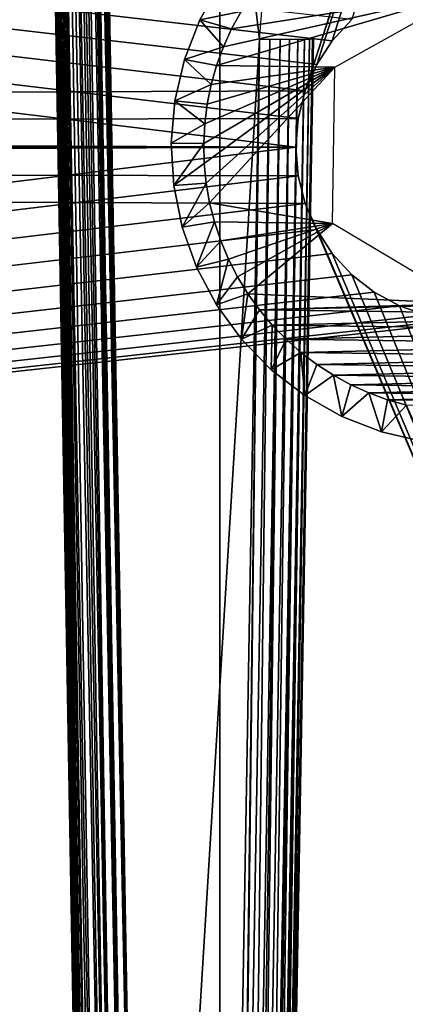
# Model space of a CAD drawing. Header units: millimetres. Extents: x -72 to 72, y -72 to 72.
# Tile 57 of 65: x 61.85 to 65.41, y -63.41 to -54.32. Entities that reach past the tile are written whole.
import ezdxf

# ---------------------------------------------------------------- set-up
doc = ezdxf.new("R2010")
doc.units = ezdxf.units.MM
doc.header["$LTSCALE"] = 65.185185
for name, color, linetype in [('116', 7, 'CONTINUOUS'), ('118', 7, 'CONTINUOUS'), ('127', 7, 'CONTINUOUS'), ('128', 7, 'CONTINUOUS'), ('129', 7, 'CONTINUOUS'), ('130', 7, 'CONTINUOUS'), ('131', 7, 'CONTINUOUS'), ('137', 7, 'CONTINUOUS'), ('138', 7, 'CONTINUOUS'), ('151', 7, 'CONTINUOUS'), ('154', 7, 'CONTINUOUS'), ('54', 7, 'CONTINUOUS'), ('58', 7, 'CONTINUOUS'), ('59', 7, 'CONTINUOUS'), ('60', 7, 'CONTINUOUS'), ('63', 7, 'CONTINUOUS'), ('67', 7, 'CONTINUOUS'), ('69', 7, 'CONTINUOUS')]:
    doc.layers.add(name, color=color, linetype=linetype)

msp = doc.modelspace()

# ---------------------------------------------------------------- linework, layer by layer
at = {"layer": '116', "color": 7, "linetype": 'CONTINUOUS'}
for points in [[(62.0227, -40.988, 9.7513), (62.5757, -72.0121, 9.2278), (62.0527, -40.9878, 9.7952), (62.0227, -40.988, 9.7513)], [(62.0527, -40.9878, 9.7952), (62.6379, -72.0123, 9.3035), (62.1132, -40.9877, 9.8612), (62.0527, -40.9878, 9.7952)], [(62.5757, -72.0121, 9.2278), (62.6081, -72.0123, 9.271), (62.0527, -40.9878, 9.7952), (62.5757, -72.0121, 9.2278)], [(62.6081, -72.0123, 9.271), (62.6379, -72.0123, 9.3035), (62.0527, -40.9878, 9.7952), (62.6081, -72.0123, 9.271)], [(62.6379, -72.0123, 9.3035), (62.7136, -72.0121, 9.3657), (62.1132, -40.9877, 9.8612), (62.6379, -72.0123, 9.3035)], [(62.1132, -40.9877, 9.8612), (62.7136, -72.0121, 9.3657), (62.1684, -40.9879, 9.9047), (62.1132, -40.9877, 9.8612)], [(61.95, -40.9913, 9.4915), (62.4938, -72.0095, 8.9991), (61.953, -40.9904, 9.546), (61.95, -40.9913, 9.4915)], [(61.95, -40.9913, 9.4915), (62.4914, -72.0087, 8.9501), (62.4938, -72.0095, 8.9991), (61.95, -40.9913, 9.4915)], [(61.953, -40.9904, 9.546), (62.5011, -72.0103, 9.0476), (61.9619, -40.9896, 9.5999), (61.953, -40.9904, 9.546)], [(62.4938, -72.0095, 8.9991), (62.5011, -72.0103, 9.0476), (61.953, -40.9904, 9.546), (62.4938, -72.0095, 8.9991)], [(61.9619, -40.9896, 9.5999), (62.513, -72.0109, 9.0952), (61.9766, -40.9889, 9.6525), (61.9619, -40.9896, 9.5999)], [(62.5011, -72.0103, 9.0476), (62.513, -72.0109, 9.0952), (61.9619, -40.9896, 9.5999), (62.5011, -72.0103, 9.0476)], [(61.9766, -40.9889, 9.6525), (62.5295, -72.0114, 9.1413), (61.9969, -40.9884, 9.7031), (61.9766, -40.9889, 9.6525)], [(62.513, -72.0109, 9.0952), (62.5295, -72.0114, 9.1413), (61.9766, -40.9889, 9.6525), (62.513, -72.0109, 9.0952)], [(61.9969, -40.9884, 9.7031), (62.5505, -72.0118, 9.1857), (62.0227, -40.988, 9.7513), (61.9969, -40.9884, 9.7031)], [(62.5295, -72.0114, 9.1413), (62.5505, -72.0118, 9.1857), (61.9969, -40.9884, 9.7031), (62.5295, -72.0114, 9.1413)], [(62.5505, -72.0118, 9.1857), (62.5757, -72.0121, 9.2278), (62.0227, -40.988, 9.7513), (62.5505, -72.0118, 9.1857)], [(62.7136, -72.0121, 9.3657), (62.7494, -72.0119, 9.3875), (62.1684, -40.9879, 9.9047), (62.7136, -72.0121, 9.3657)], [(62.1684, -40.9879, 9.9047), (62.7494, -72.0119, 9.3875), (62.2168, -40.9882, 9.9338), (62.1684, -40.9879, 9.9047)], [(62.7494, -72.0119, 9.3875), (62.8001, -72.0114, 9.4119), (62.2168, -40.9882, 9.9338), (62.7494, -72.0119, 9.3875)], [(62.2168, -40.9882, 9.9338), (62.8001, -72.0114, 9.4119), (62.2585, -40.9886, 9.9534), (62.2168, -40.9882, 9.9338)], [(62.2585, -40.9886, 9.9534), (62.8001, -72.0114, 9.4119), (62.294, -40.989, 9.9666), (62.2585, -40.9886, 9.9534)], [(62.8001, -72.0114, 9.4119), (62.8938, -72.0103, 9.4404), (62.294, -40.989, 9.9666), (62.8001, -72.0114, 9.4119)], [(62.294, -40.989, 9.9666), (62.8938, -72.0103, 9.4404), (62.3243, -40.9894, 9.9754), (62.294, -40.989, 9.9666)], [(62.3243, -40.9894, 9.9754), (62.8938, -72.0103, 9.4404), (62.3501, -40.9897, 9.9814), (62.3243, -40.9894, 9.9754)], [(62.8938, -72.0103, 9.4404), (62.9033, -72.0101, 9.4422), (62.3501, -40.9897, 9.9814), (62.8938, -72.0103, 9.4404)], [(62.3501, -40.9897, 9.9814), (62.9033, -72.0101, 9.4422), (62.3721, -40.99, 9.9854), (62.3501, -40.9897, 9.9814)], [(62.9033, -72.0101, 9.4422), (62.9913, -72.0087, 9.45), (62.3721, -40.99, 9.9854), (62.9033, -72.0101, 9.4422)], [(62.3721, -40.99, 9.9854), (62.9913, -72.0087, 9.45), (62.3906, -40.9903, 9.9879), (62.3721, -40.99, 9.9854)], [(62.3906, -40.9903, 9.9879), (62.9913, -72.0087, 9.45), (62.4063, -40.9905, 9.9895), (62.3906, -40.9903, 9.9879)], [(62.4063, -40.9905, 9.9895), (62.9913, -72.0087, 9.45), (62.4195, -40.9908, 9.9905), (62.4063, -40.9905, 9.9895)], [(62.4195, -40.9908, 9.9905), (62.9913, -72.0087, 9.45), (62.4308, -40.9909, 9.9911), (62.4195, -40.9908, 9.9905)], [(62.4308, -40.9909, 9.9911), (62.9913, -72.0087, 9.45), (62.4408, -40.9911, 9.9913), (62.4308, -40.9909, 9.9911)], [(62.9913, -72.0087, 9.45), (62.4499, -40.9913, 9.9914), (62.4408, -40.9911, 9.9913), (62.9913, -72.0087, 9.45)]]:
    msp.add_3dface(points, dxfattribs=at)
at = {"layer": '118', "color": 7, "linetype": 'CONTINUOUS'}
for points in [[(64.0641, -54.5068, 9.7555), (63.7587, -72.0087, 9.45), (63.8459, -72.0101, 9.4423), (64.0641, -54.5068, 9.7555)], [(64.0641, -54.5068, 9.7555), (63.8459, -72.0101, 9.4423), (63.8562, -72.0103, 9.4404), (64.0641, -54.5068, 9.7555)], [(64.0641, -54.5068, 9.7555), (63.8562, -72.0103, 9.4404), (64.1617, -54.5074, 9.7459), (64.0641, -54.5068, 9.7555)], [(63.8562, -72.0103, 9.4404), (63.9499, -72.0114, 9.4119), (64.1617, -54.5074, 9.7459), (63.8562, -72.0103, 9.4404)], [(64.1617, -54.5074, 9.7459), (63.9499, -72.0114, 9.4119), (64.2555, -54.5076, 9.7174), (64.1617, -54.5074, 9.7459)], [(63.9499, -72.0114, 9.4119), (63.9998, -72.0119, 9.3879), (64.2555, -54.5076, 9.7174), (63.9499, -72.0114, 9.4119)], [(63.9998, -72.0119, 9.3879), (64.0364, -72.0121, 9.3657), (64.2555, -54.5076, 9.7174), (63.9998, -72.0119, 9.3879)], [(64.0364, -72.0121, 9.3657), (64.1121, -72.0123, 9.3035), (64.3419, -54.5075, 9.6712), (64.0364, -72.0121, 9.3657)], [(64.2555, -54.5076, 9.7174), (64.0364, -72.0121, 9.3657), (64.3419, -54.5075, 9.6712), (64.2555, -54.5076, 9.7174)], [(64.1121, -72.0123, 9.3035), (64.1412, -72.0123, 9.2718), (64.4177, -54.507, 9.609), (64.1121, -72.0123, 9.3035)], [(64.3419, -54.5075, 9.6712), (64.1121, -72.0123, 9.3035), (64.4177, -54.507, 9.609), (64.3419, -54.5075, 9.6712)], [(64.1412, -72.0123, 9.2718), (64.1743, -72.0121, 9.2278), (64.4177, -54.507, 9.609), (64.1412, -72.0123, 9.2718)], [(64.1743, -72.0121, 9.2278), (64.1995, -72.0118, 9.1857), (64.4799, -54.5062, 9.5333), (64.1743, -72.0121, 9.2278)], [(64.4177, -54.507, 9.609), (64.1743, -72.0121, 9.2278), (64.4799, -54.5062, 9.5333), (64.4177, -54.507, 9.609)], [(64.1995, -72.0118, 9.1857), (64.2205, -72.0114, 9.1413), (64.4799, -54.5062, 9.5333), (64.1995, -72.0118, 9.1857)], [(64.2205, -72.0114, 9.1413), (64.237, -72.0109, 9.0952), (64.5261, -54.5052, 9.4468), (64.2205, -72.0114, 9.1413)], [(64.4799, -54.5062, 9.5333), (64.2205, -72.0114, 9.1413), (64.5261, -54.5052, 9.4468), (64.4799, -54.5062, 9.5333)], [(64.237, -72.0109, 9.0952), (64.2489, -72.0103, 9.0476), (64.5261, -54.5052, 9.4468), (64.237, -72.0109, 9.0952)], [(64.2489, -72.0103, 9.0476), (64.2562, -72.0095, 8.9991), (64.5545, -54.504, 9.353), (64.2489, -72.0103, 9.0476)], [(64.5261, -54.5052, 9.4468), (64.2489, -72.0103, 9.0476), (64.5545, -54.504, 9.353), (64.5261, -54.5052, 9.4468)], [(64.2562, -72.0095, 8.9991), (64.2586, -72.0087, 8.9501), (64.5545, -54.504, 9.353), (64.2562, -72.0095, 8.9991)], [(64.2586, -72.0087, 8.9501), (64.5641, -54.5027, 9.2557), (64.5545, -54.504, 9.353), (64.2586, -72.0087, 8.9501)]]:
    msp.add_3dface(points, dxfattribs=at)
at = {"layer": '127', "linetype": 'CONTINUOUS'}
for points in [[(64.7597, -54.7617, 13.7), (66.0192, -54.0568, 13.7), (63.6687, -54.7468, 13.7), (64.7597, -54.7617, 13.7)], [(63.6687, -54.7468, 13.7), (66.0192, -54.0568, 13.7), (63.7315, -54.5746, 13.7), (63.6687, -54.7468, 13.7)], [(63.7315, -54.5746, 13.7), (66.0192, -54.0568, 13.7), (63.8069, -54.4078, 13.7), (63.7315, -54.5746, 13.7)], [(63.8069, -54.4078, 13.7), (66.0192, -54.0568, 13.7), (63.8948, -54.2468, 13.7), (63.8069, -54.4078, 13.7)], [(63.5547, -55.6509, 13.7), (64.7597, -54.7617, 13.7), (63.5502, -55.4673, 13.7), (63.5547, -55.6509, 13.7)], [(63.5502, -55.4673, 13.7), (64.7597, -54.7617, 13.7), (63.5596, -55.2839, 13.7), (63.5502, -55.4673, 13.7)], [(63.5727, -55.8328, 13.7), (64.7597, -54.7617, 13.7), (63.5547, -55.6509, 13.7), (63.5727, -55.8328, 13.7)], [(63.5596, -55.2839, 13.7), (64.7597, -54.7617, 13.7), (63.5824, -55.1026, 13.7), (63.5596, -55.2839, 13.7)], [(63.6044, -56.0133, 13.7), (64.7597, -54.7617, 13.7), (63.5727, -55.8328, 13.7), (63.6044, -56.0133, 13.7)], [(63.5824, -55.1026, 13.7), (64.7597, -54.7617, 13.7), (63.6189, -54.923, 13.7), (63.5824, -55.1026, 13.7)], [(64.7405, -56.205, 13.7), (64.7597, -54.7617, 13.7), (63.6044, -56.0133, 13.7), (64.7405, -56.205, 13.7)], [(63.6189, -54.923, 13.7), (64.7597, -54.7617, 13.7), (63.6687, -54.7468, 13.7), (63.6189, -54.923, 13.7)], [(63.6494, -56.1908, 13.7), (64.7405, -56.205, 13.7), (63.6044, -56.0133, 13.7), (63.6494, -56.1908, 13.7)], [(63.7077, -56.3646, 13.7), (64.7405, -56.205, 13.7), (63.6494, -56.1908, 13.7), (63.7077, -56.3646, 13.7)], [(63.7786, -56.5334, 13.7), (64.7405, -56.205, 13.7), (63.7077, -56.3646, 13.7), (63.7786, -56.5334, 13.7)], [(63.8621, -56.6966, 13.7), (64.7405, -56.205, 13.7), (63.7786, -56.5334, 13.7), (63.8621, -56.6966, 13.7)], [(63.9574, -56.8529, 13.7), (64.7405, -56.205, 13.7), (63.8621, -56.6966, 13.7), (63.9574, -56.8529, 13.7)], [(65.9808, -56.9432, 13.7), (64.7405, -56.205, 13.7), (63.9574, -56.8529, 13.7), (65.9808, -56.9432, 13.7)], [(64.0644, -57.0019, 13.7), (65.9808, -56.9432, 13.7), (63.9574, -56.8529, 13.7), (64.0644, -57.0019, 13.7)], [(68.0058, -56.9069, 13.7), (65.9808, -56.9432, 13.7), (64.0644, -57.0019, 13.7), (68.0058, -56.9069, 13.7)], [(67.8949, -57.053, 13.7), (68.0058, -56.9069, 13.7), (64.0644, -57.0019, 13.7), (67.8949, -57.053, 13.7)], [(64.1819, -57.1422, 13.7), (67.8949, -57.053, 13.7), (64.0644, -57.0019, 13.7), (64.1819, -57.1422, 13.7)], [(67.7737, -57.1901, 13.7), (67.8949, -57.053, 13.7), (64.1819, -57.1422, 13.7), (67.7737, -57.1901, 13.7)], [(64.3099, -57.2737, 13.7), (67.7737, -57.1901, 13.7), (64.1819, -57.1422, 13.7), (64.3099, -57.2737, 13.7)], [(67.6423, -57.3181, 13.7), (67.7737, -57.1901, 13.7), (64.3099, -57.2737, 13.7), (67.6423, -57.3181, 13.7)], [(64.447, -57.3949, 13.7), (67.6423, -57.3181, 13.7), (64.3099, -57.2737, 13.7), (64.447, -57.3949, 13.7)], [(67.502, -57.4356, 13.7), (67.6423, -57.3181, 13.7), (64.447, -57.3949, 13.7), (67.502, -57.4356, 13.7)], [(64.5931, -57.5057, 13.7), (67.502, -57.4356, 13.7), (64.447, -57.3949, 13.7), (64.5931, -57.5057, 13.7)], [(67.3529, -57.5425, 13.7), (67.502, -57.4356, 13.7), (64.5931, -57.5057, 13.7), (67.3529, -57.5425, 13.7)], [(64.7467, -57.6052, 13.7), (67.3529, -57.5425, 13.7), (64.5931, -57.5057, 13.7), (64.7467, -57.6052, 13.7)], [(67.1967, -57.6378, 13.7), (67.3529, -57.5425, 13.7), (64.7467, -57.6052, 13.7), (67.1967, -57.6378, 13.7)], [(64.9077, -57.693, 13.7), (67.1967, -57.6378, 13.7), (64.7467, -57.6052, 13.7), (64.9077, -57.693, 13.7)], [(67.0334, -57.7214, 13.7), (67.1967, -57.6378, 13.7), (64.9077, -57.693, 13.7), (67.0334, -57.7214, 13.7)], [(65.0745, -57.7685, 13.7), (67.0334, -57.7214, 13.7), (64.9077, -57.693, 13.7), (65.0745, -57.7685, 13.7)], [(66.8647, -57.7923, 13.7), (67.0334, -57.7214, 13.7), (65.0745, -57.7685, 13.7), (66.8647, -57.7923, 13.7)], [(65.2468, -57.8313, 13.7), (66.8647, -57.7923, 13.7), (65.0745, -57.7685, 13.7), (65.2468, -57.8313, 13.7)], [(66.6908, -57.8506, 13.7), (66.8647, -57.7923, 13.7), (65.2468, -57.8313, 13.7), (66.6908, -57.8506, 13.7)], [(65.423, -57.8811, 13.7), (66.6908, -57.8506, 13.7), (65.2468, -57.8313, 13.7), (65.423, -57.8811, 13.7)]]:
    msp.add_3dface(points, dxfattribs=at)
at = {"layer": '128', "linetype": 'CONTINUOUS'}
for points in [[(63.514, -54.3244, 9.7), (63.7066, -53.9826, 13.4), (63.7066, -53.9825, 9.7), (63.514, -54.3244, 9.7)], [(63.514, -54.3244, 13.4), (63.7066, -53.9826, 13.4), (63.514, -54.3244, 9.7), (63.514, -54.3244, 13.4)], [(63.372, -54.6902, 13.4), (63.514, -54.3244, 13.4), (63.372, -54.6901, 9.7), (63.372, -54.6902, 13.4)], [(63.372, -54.6901, 9.7), (63.514, -54.3244, 13.4), (63.514, -54.3244, 9.7), (63.372, -54.6901, 9.7)], [(63.2834, -55.0724, 13.4), (63.372, -54.6902, 13.4), (63.2835, -55.0724, 9.7), (63.2834, -55.0724, 13.4)], [(63.2835, -55.0724, 9.7), (63.372, -54.6902, 13.4), (63.372, -54.6901, 9.7), (63.2835, -55.0724, 9.7)], [(63.2502, -55.4633, 13.4), (63.2834, -55.0724, 13.4), (63.2502, -55.4633, 9.7), (63.2502, -55.4633, 13.4)], [(63.2502, -55.4633, 9.7), (63.2834, -55.0724, 13.4), (63.2835, -55.0724, 9.7), (63.2502, -55.4633, 9.7)]]:
    msp.add_3dface(points, dxfattribs=at)
at = {"layer": '129', "linetype": 'CONTINUOUS'}
for points in [[(63.2502, -55.4633, 13.4), (63.2502, -55.4633, 9.7), (63.273, -55.855, 9.7), (63.2502, -55.4633, 13.4)], [(63.273, -55.855, 13.4), (63.2502, -55.4633, 13.4), (63.273, -55.855, 9.7), (63.273, -55.855, 13.4)], [(63.3513, -56.2395, 13.4), (63.273, -55.855, 13.4), (63.273, -55.855, 9.7), (63.3513, -56.2395, 13.4)], [(63.3513, -56.2395, 9.7), (63.3513, -56.2395, 13.4), (63.273, -55.855, 9.7), (63.3513, -56.2395, 9.7)], [(63.4835, -56.6089, 13.4), (63.3513, -56.2395, 13.4), (63.3513, -56.2395, 9.7), (63.4835, -56.6089, 13.4)], [(63.4835, -56.6089, 9.7), (63.4835, -56.6089, 13.4), (63.3513, -56.2395, 9.7), (63.4835, -56.6089, 9.7)], [(63.6669, -56.9558, 13.4), (63.4835, -56.6089, 13.4), (63.4835, -56.6089, 9.7), (63.6669, -56.9558, 13.4)], [(63.6669, -56.9558, 9.7), (63.6669, -56.9558, 13.4), (63.4835, -56.6089, 9.7), (63.6669, -56.9558, 9.7)], [(63.8978, -57.273, 13.4), (63.6669, -56.9558, 13.4), (63.6669, -56.9558, 9.7), (63.8978, -57.273, 13.4)], [(63.8979, -57.273, 9.7), (63.8978, -57.273, 13.4), (63.6669, -56.9558, 9.7), (63.8979, -57.273, 9.7)], [(64.1716, -57.5541, 13.4), (63.8978, -57.273, 13.4), (63.8979, -57.273, 9.7), (64.1716, -57.5541, 13.4)], [(64.1716, -57.5541, 9.7), (64.1716, -57.5541, 13.4), (63.8979, -57.273, 9.7), (64.1716, -57.5541, 9.7)], [(64.4825, -57.7934, 13.4), (64.1716, -57.5541, 13.4), (64.1716, -57.5541, 9.7), (64.4825, -57.7934, 13.4)], [(64.4825, -57.7934, 9.7), (64.4825, -57.7934, 13.4), (64.1716, -57.5541, 9.7), (64.4825, -57.7934, 9.7)], [(64.8243, -57.986, 13.4), (64.4825, -57.7934, 13.4), (64.4825, -57.7934, 9.7), (64.8243, -57.986, 13.4)], [(64.8244, -57.986, 9.7), (64.8243, -57.986, 13.4), (64.4825, -57.7934, 9.7), (64.8244, -57.986, 9.7)], [(65.1901, -58.128, 13.4), (64.8243, -57.986, 13.4), (64.8244, -57.986, 9.7), (65.1901, -58.128, 13.4)], [(65.1901, -58.128, 9.7), (65.1901, -58.128, 13.4), (64.8244, -57.986, 9.7), (65.1901, -58.128, 9.7)], [(65.5724, -58.2165, 13.4), (65.1901, -58.128, 13.4), (65.5724, -58.2165, 9.7), (65.5724, -58.2165, 13.4)], [(65.5724, -58.2165, 9.7), (65.1901, -58.128, 13.4), (65.1901, -58.128, 9.7), (65.5724, -58.2165, 9.7)]]:
    msp.add_3dface(points, dxfattribs=at)
at = {"layer": '130', "linetype": 'CONTINUOUS'}
for points in [[(63.5502, -55.4673, 13.7), (63.2502, -55.4633, 13.4), (63.273, -55.855, 13.4), (63.5502, -55.4673, 13.7)], [(63.5547, -55.6509, 13.7), (63.5502, -55.4673, 13.7), (63.273, -55.855, 13.4), (63.5547, -55.6509, 13.7)], [(63.5727, -55.8328, 13.7), (63.5547, -55.6509, 13.7), (63.273, -55.855, 13.4), (63.5727, -55.8328, 13.7)], [(63.5727, -55.8328, 13.7), (63.273, -55.855, 13.4), (63.3513, -56.2395, 13.4), (63.5727, -55.8328, 13.7)], [(63.6044, -56.0133, 13.7), (63.5727, -55.8328, 13.7), (63.3513, -56.2395, 13.4), (63.6044, -56.0133, 13.7)], [(63.6494, -56.1908, 13.7), (63.6044, -56.0133, 13.7), (63.3513, -56.2395, 13.4), (63.6494, -56.1908, 13.7)], [(63.6494, -56.1908, 13.7), (63.3513, -56.2395, 13.4), (63.4835, -56.6089, 13.4), (63.6494, -56.1908, 13.7)], [(63.7077, -56.3646, 13.7), (63.6494, -56.1908, 13.7), (63.4835, -56.6089, 13.4), (63.7077, -56.3646, 13.7)], [(63.7786, -56.5334, 13.7), (63.7077, -56.3646, 13.7), (63.4835, -56.6089, 13.4), (63.7786, -56.5334, 13.7)], [(63.7786, -56.5334, 13.7), (63.4835, -56.6089, 13.4), (63.6669, -56.9558, 13.4), (63.7786, -56.5334, 13.7)], [(63.8621, -56.6966, 13.7), (63.7786, -56.5334, 13.7), (63.6669, -56.9558, 13.4), (63.8621, -56.6966, 13.7)], [(63.9574, -56.8529, 13.7), (63.8621, -56.6966, 13.7), (63.6669, -56.9558, 13.4), (63.9574, -56.8529, 13.7)], [(63.9574, -56.8529, 13.7), (63.6669, -56.9558, 13.4), (63.8978, -57.273, 13.4), (63.9574, -56.8529, 13.7)], [(64.0644, -57.0019, 13.7), (63.9574, -56.8529, 13.7), (63.8978, -57.273, 13.4), (64.0644, -57.0019, 13.7)], [(64.1819, -57.1422, 13.7), (64.0644, -57.0019, 13.7), (63.8978, -57.273, 13.4), (64.1819, -57.1422, 13.7)], [(64.1819, -57.1422, 13.7), (63.8978, -57.273, 13.4), (64.1716, -57.5541, 13.4), (64.1819, -57.1422, 13.7)], [(64.3099, -57.2737, 13.7), (64.1819, -57.1422, 13.7), (64.1716, -57.5541, 13.4), (64.3099, -57.2737, 13.7)], [(64.447, -57.3949, 13.7), (64.3099, -57.2737, 13.7), (64.1716, -57.5541, 13.4), (64.447, -57.3949, 13.7)], [(64.447, -57.3949, 13.7), (64.1716, -57.5541, 13.4), (64.4825, -57.7934, 13.4), (64.447, -57.3949, 13.7)], [(64.5931, -57.5057, 13.7), (64.447, -57.3949, 13.7), (64.4825, -57.7934, 13.4), (64.5931, -57.5057, 13.7)], [(64.7467, -57.6052, 13.7), (64.5931, -57.5057, 13.7), (64.4825, -57.7934, 13.4), (64.7467, -57.6052, 13.7)], [(64.7467, -57.6052, 13.7), (64.4825, -57.7934, 13.4), (64.8243, -57.986, 13.4), (64.7467, -57.6052, 13.7)], [(64.9077, -57.693, 13.7), (64.7467, -57.6052, 13.7), (64.8243, -57.986, 13.4), (64.9077, -57.693, 13.7)], [(65.0745, -57.7685, 13.7), (64.9077, -57.693, 13.7), (64.8243, -57.986, 13.4), (65.0745, -57.7685, 13.7)], [(65.0745, -57.7685, 13.7), (64.8243, -57.986, 13.4), (65.1901, -58.128, 13.4), (65.0745, -57.7685, 13.7)], [(65.2468, -57.8313, 13.7), (65.0745, -57.7685, 13.7), (65.1901, -58.128, 13.4), (65.2468, -57.8313, 13.7)], [(65.423, -57.8811, 13.7), (65.2468, -57.8313, 13.7), (65.1901, -58.128, 13.4), (65.423, -57.8811, 13.7)], [(65.423, -57.8811, 13.7), (65.1901, -58.128, 13.4), (65.5724, -58.2165, 13.4), (65.423, -57.8811, 13.7)]]:
    msp.add_3dface(points, dxfattribs=at)
at = {"layer": '131', "linetype": 'CONTINUOUS'}
for points in [[(63.8948, -54.2468, 13.7), (63.7066, -53.9826, 13.4), (63.514, -54.3244, 13.4), (63.8948, -54.2468, 13.7)], [(63.8069, -54.4078, 13.7), (63.8948, -54.2468, 13.7), (63.514, -54.3244, 13.4), (63.8069, -54.4078, 13.7)], [(63.7315, -54.5746, 13.7), (63.514, -54.3244, 13.4), (63.372, -54.6902, 13.4), (63.7315, -54.5746, 13.7)], [(63.7315, -54.5746, 13.7), (63.8069, -54.4078, 13.7), (63.514, -54.3244, 13.4), (63.7315, -54.5746, 13.7)], [(63.6687, -54.7468, 13.7), (63.7315, -54.5746, 13.7), (63.372, -54.6902, 13.4), (63.6687, -54.7468, 13.7)], [(63.6189, -54.923, 13.7), (63.372, -54.6902, 13.4), (63.2834, -55.0724, 13.4), (63.6189, -54.923, 13.7)], [(63.6189, -54.923, 13.7), (63.6687, -54.7468, 13.7), (63.372, -54.6902, 13.4), (63.6189, -54.923, 13.7)], [(63.5824, -55.1026, 13.7), (63.6189, -54.923, 13.7), (63.2834, -55.0724, 13.4), (63.5824, -55.1026, 13.7)], [(63.5596, -55.2839, 13.7), (63.2834, -55.0724, 13.4), (63.2502, -55.4633, 13.4), (63.5596, -55.2839, 13.7)], [(63.5596, -55.2839, 13.7), (63.5824, -55.1026, 13.7), (63.2834, -55.0724, 13.4), (63.5596, -55.2839, 13.7)], [(63.5502, -55.4673, 13.7), (63.5596, -55.2839, 13.7), (63.2502, -55.4633, 13.4), (63.5502, -55.4673, 13.7)]]:
    msp.add_3dface(points, dxfattribs=at)
at = {"layer": '137', "color": 7, "linetype": 'CONTINUOUS'}
for points in [[(72.5, -72.5), (-72.5, -72.5), (72.5, 72.5), (72.5, -72.5)], [(72.5, 72.5), (-72.5, -72.5), (-72.5, 72.5), (72.5, 72.5)]]:
    msp.add_3dface(points, dxfattribs=at)
at = {"layer": '138', "color": 7, "linetype": 'CONTINUOUS'}
for points in [[(-72.5, -72.5, 8), (72.5, -72.5, 8), (-69, 6, 8), (-72.5, -72.5, 8)], [(-69, 6, 8), (72.5, -72.5, 8), (69, 6, 8), (-69, 6, 8)]]:
    msp.add_3dface(points, dxfattribs=at)
at = {"layer": '151', "linetype": 'CONTINUOUS'}
for points in [[(63.7, -69.6, 27.7), (-63.8, -69.6, 27.7), (63.7, -40.8, 27.7), (63.7, -69.6, 27.7)], [(63.7, -40.8, 27.7), (-63.8, -69.6, 27.7), (-63.8, -40.8, 27.7), (63.7, -40.8, 27.7)]]:
    msp.add_3dface(points, dxfattribs=at)
at = {"layer": '154', "linetype": 'CONTINUOUS'}
for points in [[(63.7, -69.6, 27.9), (63.7, -40.8, 27.7), (63.7, -40.6, 27.9), (63.7, -69.6, 27.9)], [(63.7, -69.6, 27.9), (63.7, -69.6, 27.7), (63.7, -40.8, 27.7), (63.7, -69.6, 27.9)]]:
    msp.add_3dface(points, dxfattribs=at)
at = {"layer": '54', "color": 7, "linetype": 'CONTINUOUS'}
for points in [[(64.2586, -72.0087, 8.2077), (64.5641, -54.5027, 8.3604), (64.2586, -72.0087, 8.9501), (64.2586, -72.0087, 8.2077)], [(64.2586, -72.0087, 8.9501), (64.5641, -54.5027, 8.3604), (64.5641, -54.5027, 9.2557), (64.2586, -72.0087, 8.9501)]]:
    msp.add_3dface(points, dxfattribs=at)
at = {"layer": '58', "color": 7, "linetype": 'CONTINUOUS'}
for points in [[(64.7374, -54.5172, 28.2447), (64.9164, -54.3228, 28.2413), (64.9164, -54.3228, 30.1381), (64.7374, -54.5172, 28.2447)], [(64.7374, -54.5172, 30.1398), (64.7374, -54.5172, 28.2447), (64.9164, -54.3228, 30.1381), (64.7374, -54.5172, 30.1398)], [(64.5929, -54.7384, 28.2485), (64.7374, -54.5172, 28.2447), (64.7374, -54.5172, 30.1398), (64.5929, -54.7384, 28.2485)], [(64.5929, -54.7384, 30.1417), (64.5929, -54.7384, 28.2485), (64.7374, -54.5172, 30.1398), (64.5929, -54.7384, 30.1417)], [(64.4867, -54.9804, 28.2528), (64.5929, -54.7384, 28.2485), (64.5929, -54.7384, 30.1417), (64.4867, -54.9804, 28.2528)], [(64.4867, -54.9804, 30.1438), (64.4867, -54.9804, 28.2528), (64.5929, -54.7384, 30.1417), (64.4867, -54.9804, 30.1438)], [(64.4218, -55.2366, 28.2572), (64.4867, -54.9804, 28.2528), (64.4867, -54.9804, 30.1438), (64.4218, -55.2366, 28.2572)], [(64.4218, -55.2366, 30.1461), (64.4218, -55.2366, 28.2572), (64.4867, -54.9804, 30.1438), (64.4218, -55.2366, 30.1461)], [(64.4, -55.5, 28.2618), (64.4218, -55.2366, 28.2572), (64.4, -55.5, 30.1484), (64.4, -55.5, 28.2618)], [(64.4, -55.5, 30.1484), (64.4218, -55.2366, 28.2572), (64.4218, -55.2366, 30.1461), (64.4, -55.5, 30.1484)]]:
    msp.add_3dface(points, dxfattribs=at)
at = {"layer": '59', "color": 7, "linetype": 'CONTINUOUS'}
for points in [[(64.4, -55.5, 28.2618), (64.4, -55.5, 30.1484), (64.4218, -55.7634, 30.1507), (64.4, -55.5, 28.2618)], [(64.4218, -55.7634, 28.2664), (64.4, -55.5, 28.2618), (64.4218, -55.7634, 30.1507), (64.4218, -55.7634, 28.2664)], [(64.4867, -56.0196, 28.2709), (64.4218, -55.7634, 28.2664), (64.4867, -56.0196, 30.1529), (64.4867, -56.0196, 28.2709)], [(64.4867, -56.0196, 30.1529), (64.4218, -55.7634, 28.2664), (64.4218, -55.7634, 30.1507), (64.4867, -56.0196, 30.1529)], [(64.5929, -56.2616, 28.2751), (64.4867, -56.0196, 28.2709), (64.5929, -56.2616, 30.155), (64.5929, -56.2616, 28.2751)], [(64.5929, -56.2616, 30.155), (64.4867, -56.0196, 28.2709), (64.4867, -56.0196, 30.1529), (64.5929, -56.2616, 30.155)], [(64.7374, -56.4828, 28.279), (64.5929, -56.2616, 28.2751), (64.7374, -56.4828, 30.1569), (64.7374, -56.4828, 28.279)], [(64.7374, -56.4828, 30.1569), (64.5929, -56.2616, 28.2751), (64.5929, -56.2616, 30.155), (64.7374, -56.4828, 30.1569)], [(64.9164, -56.6772, 28.2824), (64.7374, -56.4828, 28.279), (64.9164, -56.6772, 30.1586), (64.9164, -56.6772, 28.2824)], [(64.9164, -56.6772, 30.1586), (64.7374, -56.4828, 28.279), (64.7374, -56.4828, 30.1569), (64.9164, -56.6772, 30.1586)], [(65.125, -56.8395, 28.2852), (64.9164, -56.6772, 28.2824), (65.1249, -56.8395, 30.16), (65.125, -56.8395, 28.2852)], [(65.1249, -56.8395, 30.16), (64.9164, -56.6772, 28.2824), (64.9164, -56.6772, 30.1586), (65.1249, -56.8395, 30.16)], [(65.3573, -56.9652, 30.1611), (65.125, -56.8395, 28.2852), (65.1249, -56.8395, 30.16), (65.3573, -56.9652, 30.1611)], [(65.3574, -56.9653, 28.2874), (65.125, -56.8395, 28.2852), (65.3573, -56.9652, 30.1611), (65.3574, -56.9653, 28.2874)], [(65.6072, -57.051, 30.1619), (65.3574, -56.9653, 28.2874), (65.3573, -56.9652, 30.1611), (65.6072, -57.051, 30.1619)], [(65.6073, -57.051, 28.2889), (65.3574, -56.9653, 28.2874), (65.6072, -57.051, 30.1619), (65.6073, -57.051, 28.2889)]]:
    msp.add_3dface(points, dxfattribs=at)
at = {"layer": '60', "color": 7, "linetype": 'CONTINUOUS'}
for points in [[(-64.4867, -54.9804, 30.1438), (64.4, -55.5, 30.1484), (-71.0043, -38.9956, 30.0043), (-64.4867, -54.9804, 30.1438)], [(64.4, -55.5, 30.1484), (64.4218, -55.2366, 30.1461), (-71.0043, -38.9956, 30.0043), (64.4, -55.5, 30.1484)], [(64.4218, -55.2366, 30.1461), (64.4867, -54.9804, 30.1438), (-71.0043, -38.9956, 30.0043), (64.4218, -55.2366, 30.1461)], [(64.4867, -54.9804, 30.1438), (64.5929, -54.7384, 30.1417), (-71.0043, -38.9956, 30.0043), (64.4867, -54.9804, 30.1438)], [(64.5929, -54.7384, 30.1417), (64.7374, -54.5172, 30.1398), (-71.0043, -38.9956, 30.0043), (64.5929, -54.7384, 30.1417)], [(64.7374, -54.5172, 30.1398), (64.9164, -54.3228, 30.1381), (-71.0043, -38.9956, 30.0043), (64.7374, -54.5172, 30.1398)], [(-64.4867, -54.9804, 30.1438), (-64.4218, -55.2366, 30.1461), (64.4, -55.5, 30.1484), (-64.4867, -54.9804, 30.1438)], [(-64.4218, -55.2366, 30.1461), (-64.4, -55.5, 30.1484), (64.4, -55.5, 30.1484), (-64.4218, -55.2366, 30.1461)], [(-64.4, -55.5, 30.1484), (-64.4218, -55.7634, 30.1507), (71.2923, -71.9956, 30.2923), (-64.4, -55.5, 30.1484)], [(64.4, -55.5, 30.1484), (-64.4, -55.5, 30.1484), (64.4218, -55.7634, 30.1507), (64.4, -55.5, 30.1484)], [(-64.4, -55.5, 30.1484), (64.4867, -56.0196, 30.1529), (64.4218, -55.7634, 30.1507), (-64.4, -55.5, 30.1484)], [(64.4867, -56.0196, 30.1529), (-64.4, -55.5, 30.1484), (71.2923, -71.9956, 30.2923), (64.4867, -56.0196, 30.1529)], [(-64.4218, -55.7634, 30.1507), (-64.4867, -56.0196, 30.1529), (71.2923, -71.9956, 30.2923), (-64.4218, -55.7634, 30.1507)], [(-64.4867, -56.0196, 30.1529), (-64.5929, -56.2616, 30.155), (71.2923, -71.9956, 30.2923), (-64.4867, -56.0196, 30.1529)], [(64.5929, -56.2616, 30.155), (64.4867, -56.0196, 30.1529), (71.2923, -71.9956, 30.2923), (64.5929, -56.2616, 30.155)], [(-64.5929, -56.2616, 30.155), (-64.7374, -56.4828, 30.1569), (71.2923, -71.9956, 30.2923), (-64.5929, -56.2616, 30.155)], [(64.7374, -56.4828, 30.1569), (64.5929, -56.2616, 30.155), (71.2923, -71.9956, 30.2923), (64.7374, -56.4828, 30.1569)], [(-64.7374, -56.4828, 30.1569), (-64.9164, -56.6772, 30.1586), (71.2923, -71.9956, 30.2923), (-64.7374, -56.4828, 30.1569)], [(64.9164, -56.6772, 30.1586), (64.7374, -56.4828, 30.1569), (71.2923, -71.9956, 30.2923), (64.9164, -56.6772, 30.1586)], [(-64.9164, -56.6772, 30.1586), (-65.1249, -56.8395, 30.16), (71.2923, -71.9956, 30.2923), (-64.9164, -56.6772, 30.1586)], [(65.1249, -56.8395, 30.16), (64.9164, -56.6772, 30.1586), (71.2923, -71.9956, 30.2923), (65.1249, -56.8395, 30.16)], [(-65.1249, -56.8395, 30.16), (-65.3573, -56.9652, 30.1611), (71.2923, -71.9956, 30.2923), (-65.1249, -56.8395, 30.16)], [(65.3573, -56.9652, 30.1611), (65.1249, -56.8395, 30.16), (71.2923, -71.9956, 30.2923), (65.3573, -56.9652, 30.1611)], [(-65.3573, -56.9652, 30.1611), (-65.6072, -57.051, 30.1619), (71.2923, -71.9956, 30.2923), (-65.3573, -56.9652, 30.1611)], [(65.6072, -57.051, 30.1619), (65.3573, -56.9652, 30.1611), (71.2923, -71.9956, 30.2923), (65.6072, -57.051, 30.1619)], [(-65.6072, -57.051, 30.1619), (-65.8679, -57.0945, 30.1623), (71.2923, -71.9956, 30.2923), (-65.6072, -57.051, 30.1619)], [(71.2923, -71.9956, 30.2923), (-66.1321, -57.0945, 30.1623), (-71.2923, -71.9956, 30.2923), (71.2923, -71.9956, 30.2923)], [(-65.8679, -57.0945, 30.1623), (-66.1321, -57.0945, 30.1623), (71.2923, -71.9956, 30.2923), (-65.8679, -57.0945, 30.1623)]]:
    msp.add_3dface(points, dxfattribs=at)
at = {"layer": '63', "color": 7, "linetype": 'CONTINUOUS'}
for points in [[(-64.7374, -54.5172, 28.2447), (-64.9164, -54.3228, 28.2413), (69.0087, -40.9913, 28.0086), (-64.7374, -54.5172, 28.2447)], [(-64.5929, -54.7384, 28.2485), (-64.7374, -54.5172, 28.2447), (69.0087, -40.9913, 28.0086), (-64.5929, -54.7384, 28.2485)], [(-64.4867, -54.9804, 28.2528), (-64.5929, -54.7384, 28.2485), (69.0087, -40.9913, 28.0086), (-64.4867, -54.9804, 28.2528)], [(-64.4218, -55.2366, 28.2572), (-64.4867, -54.9804, 28.2528), (69.0087, -40.9913, 28.0086), (-64.4218, -55.2366, 28.2572)], [(-64.4, -55.5, 28.2618), (-64.4218, -55.2366, 28.2572), (69.0087, -40.9913, 28.0086), (-64.4, -55.5, 28.2618)], [(64.4867, -54.9804, 28.2528), (-64.4, -55.5, 28.2618), (69.0087, -40.9913, 28.0086), (64.4867, -54.9804, 28.2528)], [(64.5929, -54.7384, 28.2485), (64.4867, -54.9804, 28.2528), (69.0087, -40.9913, 28.0086), (64.5929, -54.7384, 28.2485)], [(64.7374, -54.5172, 28.2447), (64.5929, -54.7384, 28.2485), (69.0087, -40.9913, 28.0086), (64.7374, -54.5172, 28.2447)], [(64.9164, -54.3228, 28.2413), (64.7374, -54.5172, 28.2447), (69.0087, -40.9913, 28.0086), (64.9164, -54.3228, 28.2413)], [(-64.4, -55.5, 28.2618), (64.4867, -54.9804, 28.2528), (64.4218, -55.2366, 28.2572), (-64.4, -55.5, 28.2618)], [(-64.4, -55.5, 28.2618), (64.4218, -55.2366, 28.2572), (64.4, -55.5, 28.2618), (-64.4, -55.5, 28.2618)], [(-64.4867, -56.0196, 28.2709), (64.4, -55.5, 28.2618), (-69.5501, -72.0087, 28.55), (-64.4867, -56.0196, 28.2709)], [(64.4, -55.5, 28.2618), (64.4218, -55.7634, 28.2664), (-69.5501, -72.0087, 28.55), (64.4, -55.5, 28.2618)], [(-64.4867, -56.0196, 28.2709), (-64.4218, -55.7634, 28.2664), (64.4, -55.5, 28.2618), (-64.4867, -56.0196, 28.2709)], [(-64.4218, -55.7634, 28.2664), (-64.4, -55.5, 28.2618), (64.4, -55.5, 28.2618), (-64.4218, -55.7634, 28.2664)], [(64.4218, -55.7634, 28.2664), (64.4867, -56.0196, 28.2709), (-69.5501, -72.0087, 28.55), (64.4218, -55.7634, 28.2664)], [(64.4867, -56.0196, 28.2709), (64.5929, -56.2616, 28.2751), (-69.5501, -72.0087, 28.55), (64.4867, -56.0196, 28.2709)], [(64.5929, -56.2616, 28.2751), (64.7374, -56.4828, 28.279), (-69.5501, -72.0087, 28.55), (64.5929, -56.2616, 28.2751)], [(64.7374, -56.4828, 28.279), (64.9164, -56.6772, 28.2824), (-69.5501, -72.0087, 28.55), (64.7374, -56.4828, 28.279)], [(64.9164, -56.6772, 28.2824), (65.125, -56.8395, 28.2852), (-69.5501, -72.0087, 28.55), (64.9164, -56.6772, 28.2824)], [(65.125, -56.8395, 28.2852), (65.3574, -56.9653, 28.2874), (-69.5501, -72.0087, 28.55), (65.125, -56.8395, 28.2852)], [(65.3574, -56.9653, 28.2874), (65.6073, -57.051, 28.2889), (-69.5501, -72.0087, 28.55), (65.3574, -56.9653, 28.2874)], [(65.6073, -57.051, 28.2889), (65.8679, -57.0945, 28.2897), (-69.5501, -72.0087, 28.55), (65.6073, -57.051, 28.2889)], [(65.8679, -57.0945, 28.2897), (66.1321, -57.0945, 28.2897), (-69.5501, -72.0087, 28.55), (65.8679, -57.0945, 28.2897)], [(66.1321, -57.0945, 28.2897), (69.5501, -72.0087, 28.55), (-69.5501, -72.0087, 28.55), (66.1321, -57.0945, 28.2897)]]:
    msp.add_3dface(points, dxfattribs=at)
at = {"layer": '67', "color": 7, "linetype": 'CONTINUOUS'}
for points in [[(62.9913, -72.0087, 9.45), (64.0641, -54.5068, 9.7555), (62.4499, -40.9913, 9.9914), (62.9913, -72.0087, 9.45)], [(62.4499, -40.9913, 9.9914), (64.0641, -54.5068, 9.7555), (64.0886, -54.2047, 9.7608), (62.4499, -40.9913, 9.9914)], [(63.7587, -72.0087, 9.45), (64.0641, -54.5068, 9.7555), (62.9913, -72.0087, 9.45), (63.7587, -72.0087, 9.45)]]:
    msp.add_3dface(points, dxfattribs=at)
at = {"layer": '69', "color": 7, "linetype": 'CONTINUOUS'}
for points in [[(61.95, -40.9913, 8.4784), (62.4914, -72.0087, 8.2077), (61.95, -40.9913, 9.4915), (61.95, -40.9913, 8.4784)], [(61.95, -40.9913, 9.4915), (62.4914, -72.0087, 8.2077), (62.4914, -72.0087, 8.9501), (61.95, -40.9913, 9.4915)]]:
    msp.add_3dface(points, dxfattribs=at)

doc.saveas('drawing.dxf')
